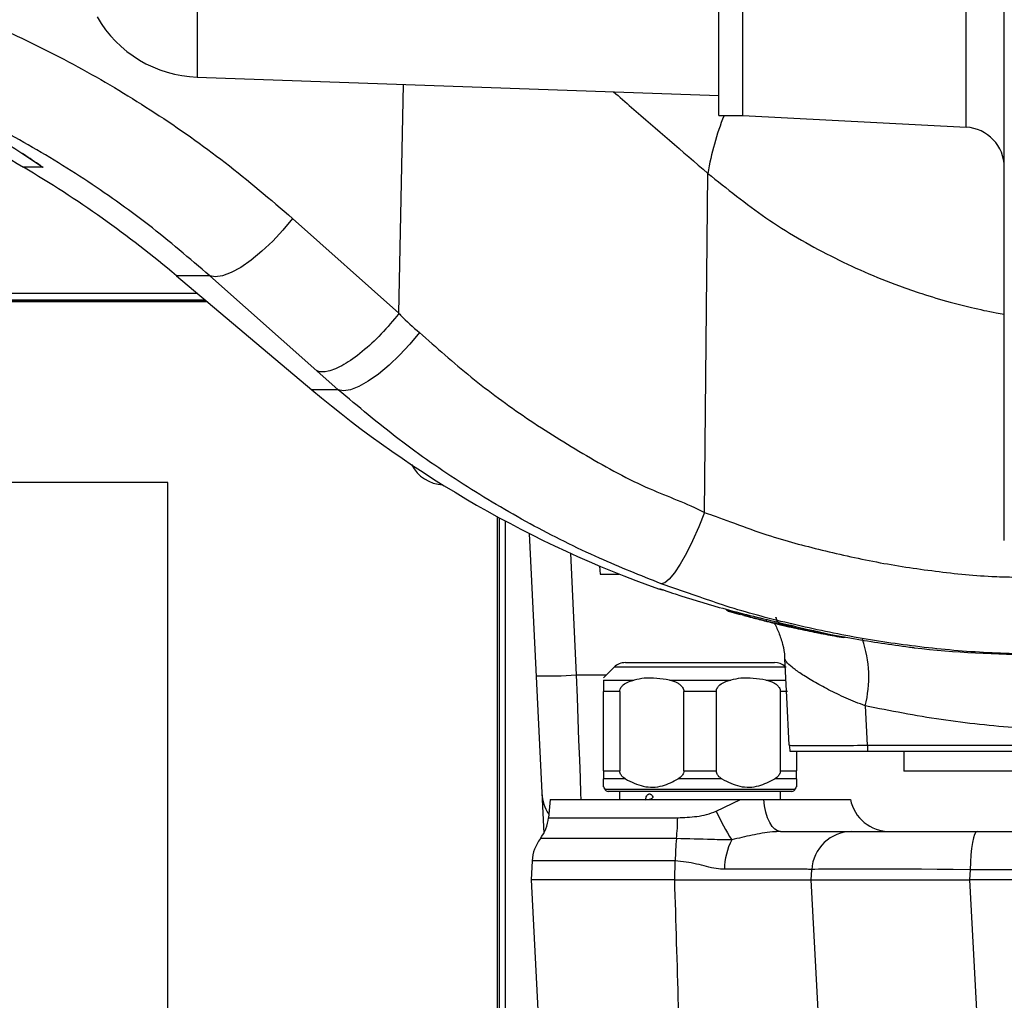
# Model space of a CAD drawing. Extents: x 0 to 16820, y 0 to 11880.
# Tile 20 of 78: x 7751 to 7873, y 6272 to 6394. Entities that reach past the tile are written whole.
import ezdxf

# ---------------------------------------------------------------- set-up
doc = ezdxf.new("R2010")
doc.units = 0
doc.header["$LTSCALE"] = 20
doc.layers.get('0').update_dxf_attribs({"linetype": 'CONTINUOUS'})
doc.styles.add('SLDTEXTSTYLE0', font='TXT', dxfattribs={"width": 0.605})
doc.dimstyles.new('SLDDIMSTYLE1', dxfattribs={"dimtxt": 100, "dimasz": 100, "dimexe": 0, "dimexo": 0.0625, "dimgap": 25, "dimtad": 1, "dimdec": 4, "dimlfac": 20, "dimzin": 12, "dimtxsty": 'SLDTEXTSTYLE0', "dimsah": 1, "dimcen": 0.09, "dimadec": 1, "dimazin": 3, "dimtfac": 1, "dimtofl": 0, "dimtmove": 0, "dimatfit": 3, "dimtolj": 1, "dimtzin": 12})

# ---------------------------------------------------------------- blocks, each defined once
blk = doc.blocks.new('_D_3')
at = {"color": 7, "linetype": 'CONTINUOUS'}
for p, q in [((7831.16, 6507.87), (11819.08, 6507.87)), ((4317.75, 5895.41), (3824.45, 5808.43))]:
    blk.add_line(p, q, dxfattribs=at)
blk.add_arc((7791.16, 6507.87), 3997.91, 190, 0, dxfattribs=at)
for points in [[(11789.08, 6507.87), (11772.83, 6408.07), (11802.82, 6407.69)], [(3853.99, 5813.64), (3857.85, 5712.6), (3887.32, 5718.17)]]:
    blk.add_solid(points, dxfattribs=at)
at = {"color": 7, "linetype": 'CONTINUOUS', "insert": (7986.83, 2641.21), "char_height": 100, "attachment_point": 1, "rotation": 5, "style": 'SLDTEXTSTYLE0'}
blk.add_mtext('170°', dxfattribs=at)

msp = doc.modelspace()

# ---------------------------------------------------------------- linework, layer by layer
at = {"color": 7, "linetype": 'CONTINUOUS'}
for p, q in [((7837.6647246, 6381.8716353), (7837.6647246, 6633.8716394)), ((7840.6647232, 6381.8716353), (7840.6647232, 6633.8716394)), ((7772.8418068, 6386.6353056), (7837.6647246, 6384.3716404)), ((7837.6647246, 6381.8716353), (7840.6647232, 6381.8716353)), ((7840.6647232, 6381.8748838), (7868.4264024, 6380.4199642)), ((7751.5274149, 6376.8689132), (7751.4089768, 6376.9485152)), ((7770.2482374, 6361.9591987), (7787.0812102, 6347.7840668)), ((7774.1237239, 6358.6956358), (7661.1647283, 6358.6956358)), ((7769.1647236, 6336.2660951), (7689.1647254, 6336.2660951)), ((7769.1647236, 6230.2661038), (7769.1647236, 6336.2660951)), ((7810.1647229, 6248.6956513), (7810.1647229, 6331.9969273)), ((7811.1647231, 6248.6942804), (7811.1647231, 6331.4561343)), ((7814.110189, 6329.9233562), (7815.9029664, 6292.6417387)), ((7822.849979, 6325.8773482), (7822.9026844, 6324.871639)), ((7822.9026844, 6324.871639), (7825.2986905, 6324.871639)), ((7830.3056856, 6323.0501658), (7830.3056893, 6323.0502403)), ((7838.9906225, 6320.2389276), (7840.3335449, 6319.8713011)), ((7841.0108698, 6319.6694053), (7841.113576, 6319.6340746)), ((7845.4010014, 6318.5577488), (7845.5339012, 6318.5168898)), ((7845.5339012, 6318.5168898), (7846.3746247, 6318.3239347)), ((7846.0189861, 6318.4045053), (7845.6331541, 6318.4956408)), ((7826.0700044, 6313.8716317), (7844.6131473, 6313.8716317)), ((7824.6557911, 6313.2858521), (7823.3415757, 6311.9716442)), ((7823.3415757, 6300.4075384), (7823.3415757, 6310.2932072)), ((7825.3613909, 6310.2932072), (7825.3613909, 6300.4075384)), ((7833.3217626, 6300.4075384), (7833.3217626, 6310.2932072)), ((7837.3613891, 6310.2932072), (7837.3613891, 6300.4075384)), ((7845.3217608, 6300.4075384), (7845.3217608, 6310.2932072)), ((7847.3415759, 6302.8716392), (7847.3415759, 6300.4075384)), ((7860.6647228, 6302.8716392), (7860.6647228, 6300.3716415)), ((7885.6647213, 6300.3716415), (7860.6647228, 6300.3716415)), ((7823.3415757, 6298.3993984), (7823.5019383, 6298.1216407)), ((7835.341574, 6297.8716439), (7823.9349512, 6297.8716439)), ((7825.3415761, 6297.8716439), (7825.3415761, 6296.8716419)), ((7846.7482005, 6297.8716439), (7835.341574, 6297.8716439)), ((7845.3415756, 6296.8716419), (7845.3415756, 6297.8716439)), ((7847.1812134, 6298.1216407), (7847.3415759, 6298.3993984)), ((7816.6915302, 6296.8716419), (7816.4924898, 6294.5966071)), ((7816.6915302, 6296.8716419), (7840.3872785, 6296.8716419)), ((7840.3872785, 6296.8716419), (7843.2663878, 6296.8716419)), ((7843.2663878, 6296.8716419), (7854.0242513, 6296.8716419)), ((7854.2239939, 6292.8716338), (7869.8092897, 6292.8716338)), ((7869.8092897, 6292.8716338), (7883.0635299, 6292.8716338)), ((7814.4648218, 6289.2233229), (7814.3415761, 6286.8716365)), ((7849.1647218, 6286.8716365), (7849.2308457, 6288.1333179)), ((7814.3415761, 6286.8716365), (7815.3510385, 6267.6099634)), ((7832.1897549, 6286.8716365), (7814.3415761, 6286.8716365)), ((7849.1647218, 6286.8716365), (7868.8514208, 6286.8716365)), ((7850.1741861, 6267.6099634), (7849.1647218, 6286.8716365)), ((7882.1279456, 6286.8716365), (7868.8514208, 6286.8716365))]:
    msp.add_line(p, q, dxfattribs=at)
at = {"color": 8, "linetype": 'CONTINUOUS'}
for p, q in [((7868.4264024, 6380.4199642), (7868.4264024, 6629.3238125)), ((7772.8418068, 6400.6160295), (7772.8418068, 6386.6353056)), ((7797.9018458, 6357.2838402), (7798.4728397, 6385.740245)), ((7751.4639248, 6376.9023365), (7751.0900882, 6377.1518863)), ((7753.6602368, 6375.4362709), (7751.2322192, 6375.4362709)), ((7835.886543, 6332.5222975), (7836.3099669, 6374.6787405)), ((7784.6746503, 6369.0849638), (7797.9018458, 6357.2838402)), ((7774.3805491, 6361.9591987), (7770.2482374, 6361.9591987)), ((7787.6882956, 6350.14754), (7774.3805491, 6361.9591987)), ((7663.253126, 6359.8021365), (7772.8097525, 6359.8021365)), ((7773.852642, 6358.9239216), (7661.4740317, 6358.9239216)), ((7661.4831214, 6358.9012868), (7773.8795237, 6358.9012868)), ((7790.3615465, 6347.7840668), (7787.6882956, 6350.14754)), ((7790.3615465, 6347.7840668), (7787.0812102, 6347.7840668)), ((7810.3703664, 6331.8848557), (7810.3703664, 6249.4886315)), ((7819.2278494, 6327.465812), (7819.9548212, 6312.3480922)), ((7834.9679348, 6322.1356219), (7830.5017923, 6323.674435)), ((7830.3056893, 6323.0502403), (7830.3057713, 6323.0525053)), ((7830.3057713, 6323.0525053), (7830.4998626, 6323.0043447)), ((7838.9904921, 6320.24535), (7838.9906225, 6320.2389276)), ((7841.1286709, 6319.6299172), (7841.0196167, 6319.6663505)), ((7846.3722293, 6318.4109128), (7845.5316325, 6318.606118)), ((7846.4307052, 6318.3277345), (7846.3742112, 6318.3388508)), ((7852.9186224, 6317.0266992), (7852.9184734, 6317.0308715)), ((7835.341574, 6313.2858521), (7824.6557911, 6313.2858521)), ((7846.0273606, 6313.2858521), (7835.341574, 6313.2858521)), ((7819.9548212, 6312.3480922), (7823.7180349, 6312.3480922)), ((7823.3415757, 6311.7074168), (7827.148815, 6311.7074168)), ((7831.5343385, 6311.7074168), (7839.1488132, 6311.7074168)), ((7843.5343367, 6311.7074168), (7846.0237545, 6311.7074168)), ((7825.3613909, 6310.2932072), (7823.3415757, 6310.2932072)), ((7837.3613891, 6310.2932072), (7833.3217626, 6310.2932072)), ((7846.2060255, 6310.2932072), (7845.3217608, 6310.2932072)), ((7855.8760409, 6308.4882295), (7856.1326762, 6303.6099619)), ((7823.3415757, 6300.4075384), (7825.3613909, 6300.4075384)), ((7833.3217626, 6300.4075384), (7837.3613891, 6300.4075384)), ((7845.3217608, 6300.4075384), (7847.3415759, 6300.4075384)), ((7826.0657539, 6299.4075364), (7823.3415757, 6299.4075364)), ((7838.0657558, 6299.4075364), (7832.6173958, 6299.4075364)), ((7847.3415759, 6299.4075364), (7844.6173978, 6299.4075364)), ((7823.5019383, 6298.1216407), (7847.1812134, 6298.1216407)), ((7837.3639708, 6295.3994221), (7840.3872785, 6296.8716419)), ((7816.4924898, 6294.5966071), (7832.560913, 6294.5966071)), ((7832.4122478, 6291.9970101), (7815.4847429, 6291.9970101)), ((7832.2617871, 6289.2233229), (7814.4648218, 6289.2233229)), ((7832.1897549, 6286.8716365), (7832.2617871, 6289.2233229)), ((7868.9175372, 6288.1333179), (7868.8514208, 6286.8716365)), ((7882.1717774, 6288.1333179), (7868.9175372, 6288.1333179)), ((7868.8514208, 6286.8716365), (7869.8608776, 6267.6099634))]:
    msp.add_line(p, q, dxfattribs=at)
at = {"color": 8, "linetype": 'CONTINUOUS', "flags": 128}
for points in [[(7784.6746503, 6369.0849638), (7783.4923028, 6367.6331884), (7782.2128155, 6366.2516868), (7780.8817032, 6364.9895734), (7779.5463151, 6363.891775), (7778.2541563, 6362.9973179), (7777.0511911, 6362.338031), (7775.9802111, 6361.9373685), (7775.0793149, 6361.8095762), (7774.3805491, 6361.9591987)], [(7800.4467956, 6354.909817), (7799.2622548, 6353.4659094), (7797.9891904, 6352.0914114), (7796.6725159, 6350.8348114), (7795.3586837, 6349.7404403), (7794.0940457, 6348.846907), (7792.9232185, 6348.1857425), (7791.887509, 6347.780267), (7791.0234571, 6347.6447708), (7790.3615465, 6347.7840668)], [(7835.886543, 6332.5222975), (7835.1744239, 6330.7266033), (7834.4171916, 6329.0179468), (7833.64327, 6327.4604774), (7832.8817164, 6326.1126525), (7832.1611074, 6325.0250763), (7831.5084999, 6324.2385781), (7830.9483876, 6323.7826473), (7830.5017923, 6323.674435)], [(7819.9548212, 6312.3480922), (7820.0555549, 6309.5550335), (7820.1539342, 6306.8272716), (7820.2480202, 6304.2184806), (7820.335965, 6301.7800248), (7820.4160345, 6299.5599306), (7820.4866529, 6297.6018584), (7820.5129889, 6296.8716419)], [(7845.3444366, 6292.8716338), (7844.9831505, 6292.9447091), (7844.6324294, 6293.161819), (7844.3025176, 6293.5165859), (7844.0030639, 6293.9986533), (7843.7428189, 6294.5939398), (7843.5293895, 6295.2850259), (7843.3690158, 6296.0517353), (7843.2663878, 6296.8716419)], [(7869.8092897, 6292.8716338), (7869.6408172, 6292.7818394), (7869.4783946, 6292.5156898), (7869.3278556, 6292.0827216), (7869.1946094, 6291.4985067), (7869.0834393, 6290.7840258), (7868.9983388, 6289.9649388), (7868.94237, 6289.0706605), (7868.9175372, 6288.1333179)]]:
    msp.add_lwpolyline(points, dxfattribs=at)
at = {"color": 7, "linetype": 'CONTINUOUS', "flags": 128}
for points in [[(7830.6602922, 6322.9237742), (7830.5125323, 6322.9315228), (7830.2863178, 6322.9876703)], [(7846.6142614, 6318.2994521), (7846.5904121, 6318.2992882), (7846.3746247, 6318.3239347)], [(7846.4277213, 6303.6099619), (7846.1155792, 6309.5659858), (7845.8652099, 6314.343313)]]:
    msp.add_lwpolyline(points, dxfattribs=at)
at = {"color": 7, "linetype": 'CONTINUOUS'}
for centre, radius, start, end in [((7791.1647235, 6507.8716374), 3487, 190, 170), ((7791.1647235, 6507.8716374), 1348, 190, 170), ((7773.3653001, 6401.6261659), 15, 210, 268), ((7804.6044571, 6465.8597361), 105, 231.377001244, 239.448871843), ((7868.1647235, 6375.4268145), 5, 0, 87), ((7680.0692324, 6254.8716374), 140, 49.899092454, 59.448871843), ((7877.2602146, 6454.8716374), 140, 229.899092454, 250.392931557), ((7803.6647235, 6340.6956374), 4.75, 207.858357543, 266.531658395), ((7839.2646999, 6321.2005421), 0.9999104, 222.693501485, 254.091494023), ((7845.7607031, 6319.536848), 0.99999, 183.000908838, 233.936959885), ((7853.0933437, 6318.0113014), 1, 259.937391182, 285.689821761), ((7877.2602146, 6454.8716374), 140, 263.724683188, 270), ((7826.0700029, 6311.8716374), 2, 90, 135), ((7844.6131486, 6311.8716374), 2, 49.159715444, 90), ((7851.4208676, 6303.8716374), 5, 183, 191.536959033), ((7823.9349514, 6298.3716374), 0.5, 210, 270), ((7846.7482001, 6298.3716374), 0.5, 270, 330), ((7820.6572513, 6297.8716374), 5, 182.753085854, 214.403493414), ((7827.7675038, 6300.3124127), 3.6544232, 291.604481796, 298.071351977), ((7858.9232316, 6297.8716374), 5, 191.536959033, 270), ((7811.511517, 6295.0323792), 5, 322.621764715, 355), ((7854.223993, 6287.8716374), 5, 90, 177), ((7819.4579698, 6288.9616389), 5, 142.621764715, 177)]:
    msp.add_arc(centre, radius, start, end, dxfattribs=at)
at = {"color": 8, "linetype": 'CONTINUOUS'}
for centre, radius, start, end in [((7870.7321457, 6368.9414298), 34.8970361, 158.252034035, 170.537222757), ((7839.2648635, 6321.2071605), 1.0001795, 223.274500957, 254.078378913), ((8040.8913416, 6270.0301208), 203.3604305, 165.998176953, 166.056145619), ((7845.7607756, 6319.579468), 0.9999584, 183.001155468, 256.752810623), ((7845.7608731, 6319.5372752), 1.0004354, 233.943485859, 256.817494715), ((7956.1941401, 6292.6896567), 113.6567357, 166.745531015, 166.819236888), ((7945.3503118, 6295.8778258), 101.5105946, 167.094314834, 167.174781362), ((7846.5954172, 6319.3859564), 1.0002614, 257.107085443, 287.555330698), ((7846.5953939, 6319.344475), 0.9999776, 257.171510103, 285.185050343), ((7853.0933031, 6318.0163741), 1.00089, 259.940298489, 286.119128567), ((7853.093352, 6318.0113451), 1.000029, 259.937368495, 286.532137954), ((7841.640988, 6312.0618508), 14.6767673, 345.907485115, 18.696585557), ((7816.412599, 6360.0604361), 47.8436526, 268.260864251, 274.245918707), ((7870.0151088, 6303.8634599), 13.8847469, 181.046124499, 184.096263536), ((7826.9857721, 6302.1808719), 5.6795832, 290.726967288, 291.996421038), ((7858.3730692, 6304.4646614), 22.8814506, 203.339768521, 213.446325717), ((7805.6386826, 6294.8321801), 26.923261, 353.955226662, 359.498667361), ((7859.6255527, 6289.1298794), 27.3639252, 173.985637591, 179.804343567), ((7846.2151671, 6288.213576), 7.8316606, 152.305276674, 180.162546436)]:
    msp.add_arc(centre, radius, start, end, dxfattribs=at)
msp.add_ellipse((7873.2500676, 6287.8716374), major_axis=(24.0192248, -0.2615977), ratio=0.0090780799, start_param=1.752265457, end_param=3.1412159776, dxfattribs=at)
at = {"color": 7, "linetype": 'CONTINUOUS'}
for points, knots in [([(7873.1647258, 6329.0658391), (7873.1647258, 6329.1229671), (7873.1647258, 6329.2315613), (7873.1647258, 6330.5835477), (7873.1647258, 6332.7295802), (7873.1647258, 6336.0964718), (7873.1647258, 6340.9396469), (7873.1647258, 6347.0409024), (7873.1647258, 6354.293964), (7873.1647258, 6362.5830744), (7873.1647258, 6371.8687256), (7873.1647258, 6382.2378919), (7873.1647258, 6393.4960061), (7873.1647258, 6405.4812915), (7873.1647258, 6418.149533), (7873.1647258, 6431.6143843), (7873.1647258, 6445.6035613), (7873.1647258, 6459.9376211), (7873.1647258, 6474.5746481), (7873.1647258, 6489.627986), (7873.1647258, 6504.7816161), (7873.1647258, 6519.8184051), (7873.1647258, 6539.578472), (7873.1647258, 6574.2154807), (7873.1647258, 6643.466786), (7873.1647258, 6732.8817028), (7873.1647258, 6812.8378463), (7873.1647258, 6858.3858535), (7873.1647258, 6876.9431885), (7873.1647258, 6888.2268877), (7873.1647258, 6897.2347438), (7873.1647258, 6905.9805819), (7873.1647258, 6914.3248089), (7873.1647258, 6922.4008116), (7873.1647258, 6930.1584303), (7873.1647258, 6937.6471368), (7873.1647258, 6944.8010485), (7873.1647258, 6951.4965704), (7873.1647258, 6957.6908122), (7873.1647258, 6963.3450516), (7873.1647258, 6968.4676318), (7873.1647258, 6972.9647826), (7873.1647258, 6976.8119643), (7873.1647258, 6979.9900771), (7873.1647258, 6982.5022106), (7873.1647258, 6984.127328), (7873.1647258, 6985.2868865), (7873.1647258, 6985.6583379), (7873.1647258, 6985.6146525), (7873.1647258, 6985.5965472)], [0, 0, 0, 0, 0.0156631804, 0.0297740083, 0.0439448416, 0.0619322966, 0.0800444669, 0.0985505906, 0.1171930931, 0.1351822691, 0.1532965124, 0.1718048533, 0.1904493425, 0.2084311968, 0.2265376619, 0.2450375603, 0.2636731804, 0.2816645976, 0.2997808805, 0.3182916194, 0.3369388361, 0.3549223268, 0.3729574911, 0.4090280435, 0.4811691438, 0.6254513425, 0.734999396, 0.7726710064, 0.7915067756, 0.8026549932, 0.8138075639, 0.8243497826, 0.8349688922, 0.8452360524, 0.8556001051, 0.8660374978, 0.8765493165, 0.8871379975, 0.8975021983, 0.9079402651, 0.9184529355, 0.929042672, 0.9393996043, 0.9498301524, 0.9603349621, 0.9709167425, 0.9783899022, 0.9910437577, 1, 1, 1, 1]), ([(7824.5955383, 6384.8280257), (7825.3368189, 6384.1812515), (7829.2004005, 6380.8102408), (7833.1323882, 6377.4193367), (7836.3099706, 6374.6790237)], [0, 0, 0, 0, 0.1918635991, 1, 1, 1, 1]), ([(7836.3099669, 6374.6787405), (7838.6695054, 6372.7812121), (7843.4507587, 6368.9361535), (7851.4748369, 6364.2796373), (7858.0996836, 6361.3736886), (7863.1278426, 6359.6408485), (7866.1243339, 6358.7438033), (7869.2076153, 6357.9681224), (7871.4569371, 6357.4566791), (7872.8248694, 6357.2347809), (7873.1647258, 6357.1796513)], [0, 0, 0, 0, 0.221357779, 0.4485485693, 0.6739905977, 0.7455166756, 0.8336165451, 0.9000924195, 0.9751784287, 1, 1, 1, 1]), ([(7830.4865149, 6322.9980564), (7830.49268, 6322.9960291), (7830.5915681, 6322.9635113), (7830.7423884, 6322.9124037), (7830.8838059, 6322.8644824)], [0, 0, 0, 0, 0.062344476, 1, 1, 1, 1]), ([(7830.8838059, 6322.8644824), (7831.3384554, 6322.7117732), (7833.6118867, 6321.9481651), (7838.1383939, 6320.5631294), (7842.2491983, 6319.5615697), (7844.5117821, 6319.010312)], [0, 0, 0, 0, 0.1010337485, 0.5052096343, 1, 1, 1, 1]), ([(7879.0430774, 6314.8716337), (7876.2231039, 6314.9204706), (7870.5697766, 6315.0183761), (7862.1966345, 6315.8114754), (7853.9436648, 6317.0573544), (7845.9307181, 6318.8070179), (7839.5890797, 6320.5035762), (7836.0170329, 6321.7651129), (7834.9679348, 6322.1356219)], [0, 0, 0, 0, 0.18733320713, 0.37555527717, 0.55940917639, 0.74408878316, 0.924839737, 1, 1, 1, 1]), ([(7840.7973697, 6319.7443432), (7841.1418352, 6319.6488685), (7842.0468321, 6319.3980326), (7842.9578636, 6319.169989), (7843.5221327, 6319.0287447)], [0, 0, 0, 0, 0.3806262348, 1, 1, 1, 1]), ([(7845.3490746, 6318.5627258), (7844.9758641, 6318.6499993), (7844.0531055, 6318.8657819), (7842.7995701, 6319.1823554), (7841.6603539, 6319.4807528), (7841.3205433, 6319.5760871), (7841.1286709, 6319.6299172)], [0, 0, 0, 0, 0.19027616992, 0.47045555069, 0.70099518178, 1, 1, 1, 1]), ([(7843.5221327, 6319.0287447), (7843.6970549, 6318.9852868), (7844.0922839, 6318.8870956), (7844.6510972, 6318.750101), (7845.0768605, 6318.6465971), (7845.2150986, 6318.6125936), (7845.2576597, 6318.6021245)], [0, 0, 0, 0, 0.2489182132, 0.562419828, 0.8652763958, 1, 1, 1, 1]), ([(7845.3059432, 6318.6097539), (7845.2940339, 6318.6122926), (7845.2059707, 6318.6310649), (7844.8307366, 6318.717464), (7844.228163, 6318.8600212), (7843.7583841, 6318.9760559), (7843.52347, 6319.0340793)], [0, 0, 0, 0, 0.04844099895, 0.35819711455, 0.67906499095, 1, 1, 1, 1]), ([(7844.4656146, 6318.8923842), (7844.4686965, 6318.8879772), (7844.728639, 6318.5162648), (7845.1593907, 6317.5940541), (7845.6310401, 6316.1513595), (7845.8612853, 6315.0293332), (7845.8504979, 6314.4167141), (7845.8491986, 6314.3429256)], [0, 0, 0, 0, 0.0036305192, 0.3062177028, 0.6260175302, 0.9549547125, 1, 1, 1, 1]), ([(7844.5117821, 6319.010312), (7844.6181844, 6318.9857623), (7844.8998251, 6318.9207805), (7845.4684419, 6318.7868184), (7846.1544584, 6318.6242899), (7846.8252017, 6318.4649884), (7847.179451, 6318.3796164), (7847.3565218, 6318.3369434)], [0, 0, 0, 0, 0.1346761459, 0.3564799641, 0.5739874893, 0.7870584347, 1, 1, 1, 1]), ([(7845.2576597, 6318.6021245), (7845.3360988, 6318.5828143), (7845.4559883, 6318.5532998), (7845.4711791, 6318.5492202), (7845.4764311, 6318.5478098)], [0, 0, 0, 0, 0.6542619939, 1, 1, 1, 1]), ([(7849.8469305, 6317.5870276), (7849.3387928, 6317.6890588), (7848.370597, 6317.8834672), (7846.941165, 6318.1944761), (7846.1897625, 6318.3656104), (7846.0189861, 6318.4045053)], [0, 0, 0, 0, 0.4604739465, 0.8773782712, 1, 1, 1, 1]), ([(7846.4282502, 6318.3285541), (7846.4289062, 6318.3284409), (7846.4309304, 6318.3280915), (7846.4613638, 6318.3217525), (7846.4819354, 6318.3174676)], [0, 0, 0, 0, 0.3240434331, 1, 1, 1, 1]), ([(7846.4819093, 6318.3173633), (7846.5357022, 6318.3060225), (7846.6621174, 6318.2793711), (7847.1028029, 6318.1834736), (7847.7022168, 6318.0537527), (7848.1576372, 6317.956895), (7848.385514, 6317.9084307)], [0, 0, 0, 0, 0.1977520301, 0.4647245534, 0.7321665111, 1, 1, 1, 1]), ([(7846.8572472, 6318.3811999), (7846.8057031, 6318.3689742), (7846.7094803, 6318.3461514), (7846.5888076, 6318.3431721), (7846.5155914, 6318.3477195), (7846.4967142, 6318.3499008), (7846.4918857, 6318.3504588)], [0, 0, 0, 0, 0.4037519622, 0.7537253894, 0.9370068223, 1, 1, 1, 1]), ([(7848.3841431, 6317.9136014), (7848.2297039, 6317.9465511), (7847.8484504, 6318.0278916), (7847.2937181, 6318.150597), (7846.8763972, 6318.2455606), (7846.7473568, 6318.2765014), (7846.7208085, 6318.2828671)], [0, 0, 0, 0, 0.2331365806, 0.5755283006, 0.9126704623, 1, 1, 1, 1]), ([(7847.3565218, 6318.3369434), (7847.8268205, 6318.2247868), (7850.1785273, 6317.6639526), (7854.8436036, 6316.7029123), (7859.0505825, 6316.1262527), (7861.3644888, 6315.8090806)], [0, 0, 0, 0, 0.101110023, 0.5055959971, 1, 1, 1, 1]), ([(7848.385514, 6317.9084307), (7849.1393179, 6317.7521118), (7850.6467197, 6317.4395167), (7852.1613905, 6317.1642925), (7852.9186224, 6317.0266992)], [0, 0, 0, 0, 0.5000683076, 1, 1, 1, 1]), ([(7849.9692095, 6317.586819), (7849.9347868, 6317.5826936), (7849.8933985, 6317.5777335), (7849.8536245, 6317.5856887), (7849.8469305, 6317.5870276)], [0, 0, 0, 0, 0.8316989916, 1, 1, 1, 1]), ([(7851.0113035, 6317.3678613), (7850.9609072, 6317.3757453), (7850.8622844, 6317.3911739), (7850.272962, 6317.503219), (7849.9084496, 6317.5749256), (7849.8469305, 6317.5870276)], [0, 0, 0, 0, 0.4648488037, 0.9096820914, 1, 1, 1, 1]), ([(7851.1069653, 6317.3635996), (7851.0832547, 6317.3619961), (7851.0510541, 6317.3598184), (7851.0195974, 6317.3661832), (7851.0113035, 6317.3678613)], [0, 0, 0, 0, 0.7363392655, 1, 1, 1, 1]), ([(7861.3644888, 6315.8090806), (7861.4185643, 6315.8025556), (7861.6230873, 6315.7778769), (7861.8461732, 6315.7510775), (7861.8863775, 6315.7452695), (7861.8993436, 6315.7433963)], [0, 0, 0, 0, 0.19582657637, 0.74064990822, 1, 1, 1, 1]), ([(7861.8993809, 6315.7436943), (7861.906003, 6315.7427727), (7861.9136436, 6315.7417092), (7861.9094274, 6315.7423827), (7861.9088654, 6315.7424724)], [0, 0, 0, 0, 0.8667167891, 1, 1, 1, 1]), ([(7861.9606321, 6315.7113886), (7861.9606426, 6315.7113095), (7861.9609057, 6315.709323), (7861.9601314, 6315.7160707), (7861.9593878, 6315.7225496)], [0, 0, 0, 0, 0.0398310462, 1, 1, 1, 1]), ([(7823.3415757, 6311.7074168), (7823.3415757, 6311.6190201), (7823.3415757, 6311.4863888), (7823.3415757, 6311.1452013), (7823.3415757, 6310.8472115), (7823.3415757, 6310.5507536), (7823.3415757, 6310.3741614), (7823.3415757, 6310.2932072)], [0, 0, 0, 0, 0.4165570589, 0.6250056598, 0.8022090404, 0.9093277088, 1, 1, 1, 1]), ([(7825.3613909, 6310.2932072), (7825.3698986, 6310.3814345), (7825.3868711, 6310.5574442), (7825.5344564, 6310.8469121), (7825.875724, 6311.2086178), (7826.4467109, 6311.5141583), (7826.9191808, 6311.6442086), (7827.148815, 6311.7074168)], [0, 0, 0, 0, 0.0987950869, 0.1970919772, 0.3692389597, 0.6934317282, 1, 1, 1, 1]), ([(7831.5343385, 6311.7074168), (7830.4851519, 6311.8681344), (7829.0146475, 6312.0933909), (7827.5643448, 6311.7933751), (7827.148815, 6311.7074168)], [0, 0, 0, 0, 0.7134874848, 1, 1, 1, 1]), ([(7831.5343385, 6311.7074168), (7831.8706659, 6311.61201), (7832.3404425, 6311.4787472), (7832.8831325, 6311.1275073), (7833.1496623, 6310.8485112), (7833.2985189, 6310.5516253), (7833.3143883, 6310.3751923), (7833.3217626, 6310.2932072)], [0, 0, 0, 0, 0.4466967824, 0.6239387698, 0.8023698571, 0.9081649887, 1, 1, 1, 1]), ([(7837.3613891, 6310.2932072), (7837.3698965, 6310.3814346), (7837.3868684, 6310.5574451), (7837.5344601, 6310.8469099), (7837.8757197, 6311.20862), (7838.4467101, 6311.5141577), (7838.9191794, 6311.6442084), (7839.1488132, 6311.7074168)], [0, 0, 0, 0, 0.0987951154, 0.197092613, 0.3692387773, 0.6934316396, 1, 1, 1, 1]), ([(7843.5343367, 6311.7074168), (7842.4851518, 6311.8681342), (7841.0146484, 6312.0933904), (7839.5643444, 6311.7933751), (7839.1488132, 6311.7074168)], [0, 0, 0, 0, 0.7134868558, 1, 1, 1, 1]), ([(7843.5343367, 6311.7074168), (7843.8706562, 6311.6120183), (7844.3404102, 6311.4787705), (7844.8831434, 6311.1274957), (7845.1496628, 6310.8485127), (7845.298522, 6310.5516254), (7845.3143881, 6310.3751923), (7845.3217608, 6310.2932072)], [0, 0, 0, 0, 0.44670780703, 0.62393875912, 0.80237040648, 0.90816535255, 1, 1, 1, 1]), ([(7846.5218891, 6302.8716392), (7846.5636051, 6302.8716392), (7846.647037, 6302.8716392), (7847.2983967, 6302.8716392), (7848.3282018, 6302.8716392), (7849.7290152, 6302.8716392), (7851.4688136, 6302.8716392), (7853.5923549, 6302.8716392), (7855.2625383, 6302.8716392), (7856.1658313, 6302.8716392)], [0, 0, 0, 0, 0.1393851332, 0.2787697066, 0.4181198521, 0.5574720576, 0.6967235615, 0.8359776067, 1, 1, 1, 1]), ([(7856.1658313, 6302.8716392), (7859.2868677, 6302.8716392), (7868.2839252, 6302.8716392), (7877.3079624, 6302.8716392), (7883.2016041, 6302.8716392)], [0, 0, 0, 0, 0.3468952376, 1, 1, 1, 1]), ([(7823.3415757, 6300.4075384), (7823.3415757, 6300.3509222), (7823.3415757, 6300.2130518), (7823.3415757, 6299.9633998), (7823.3415757, 6299.6591519), (7823.3415757, 6299.5004851), (7823.3415757, 6299.4075364)], [0, 0, 0, 0, 0.1255472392, 0.3057291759, 0.5932891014, 1, 1, 1, 1]), ([(7826.0657539, 6299.4075364), (7825.936619, 6299.4942453), (7825.7086211, 6299.6473367), (7825.4772085, 6299.9441036), (7825.37416, 6300.2030999), (7825.3649525, 6300.3505149), (7825.3613909, 6300.4075384)], [0, 0, 0, 0, 0.3812498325, 0.6731266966, 0.8735576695, 1, 1, 1, 1]), ([(7833.3217626, 6300.4075384), (7833.3132693, 6300.3192786), (7833.2963254, 6300.1432034), (7833.1484714, 6299.8543427), (7832.9164622, 6299.6029782), (7832.7091412, 6299.4674926), (7832.6173958, 6299.4075364)], [0, 0, 0, 0, 0.1952895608, 0.3895954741, 0.7298789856, 1, 1, 1, 1]), ([(7838.0657558, 6299.4075364), (7837.9366191, 6299.4942448), (7837.7086192, 6299.6473347), (7837.47721, 6299.9441045), (7837.3741635, 6300.2031001), (7837.3649522, 6300.3505149), (7837.3613891, 6300.4075384)], [0, 0, 0, 0, 0.3812515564, 0.6731266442, 0.8735574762, 1, 1, 1, 1]), ([(7845.3217608, 6300.4075384), (7845.3132672, 6300.3192787), (7845.2963227, 6300.1432044), (7845.1484753, 6299.8543404), (7844.9164599, 6299.6029804), (7844.7091414, 6299.467493), (7844.6173978, 6299.4075364)], [0, 0, 0, 0, 0.19528984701, 0.38959490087, 0.72988062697, 1, 1, 1, 1]), ([(7847.3415759, 6299.4075364), (7847.3415759, 6299.4648013), (7847.3415759, 6299.5996532), (7847.3415759, 6299.8540289), (7847.3415759, 6300.1499123), (7847.3415759, 6300.3265592), (7847.3415759, 6300.4075384)], [0, 0, 0, 0, 0.2585867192, 0.6089411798, 0.8207289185, 1, 1, 1, 1]), ([(7823.3415757, 6298.4813398), (7823.3415757, 6298.4573862), (7823.3415757, 6298.3457957), (7823.3415757, 6298.8081224), (7823.3415757, 6299.2808737), (7823.3415757, 6299.4075364)], [0, 0, 0, 0, 0.1667332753, 0.7767455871, 1, 1, 1, 1]), ([(7826.0657539, 6299.4075364), (7826.7911438, 6299.0425454), (7828.2486232, 6298.3091924), (7830.6147825, 6298.3775308), (7831.9796858, 6299.0795425), (7832.6173958, 6299.4075364)], [0, 0, 0, 0, 0.3455088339, 0.6942086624, 1, 1, 1, 1]), ([(7838.0657558, 6299.4075364), (7838.7911493, 6299.0425462), (7840.2486437, 6298.3091909), (7842.6147539, 6298.3775234), (7843.9796832, 6299.0795428), (7844.6173978, 6299.4075364)], [0, 0, 0, 0, 0.3455087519, 0.6942122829, 1, 1, 1, 1]), ([(7847.3415759, 6299.4075364), (7847.3415759, 6299.2808737), (7847.3415759, 6298.8081224), (7847.3415759, 6298.3457957), (7847.3415759, 6298.4573862), (7847.3415759, 6298.4813398)], [0, 0, 0, 0, 0.2232544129, 0.8332667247, 1, 1, 1, 1]), ([(7828.6318791, 6296.7422253), (7828.6214, 6296.8210485), (7828.6004986, 6296.9782675), (7828.6520327, 6297.2128234), (7828.7365091, 6297.3791953), (7828.8329518, 6297.4736917), (7828.9153854, 6297.522576), (7829.0044858, 6297.5503561), (7829.0966789, 6297.5509651), (7829.1875173, 6297.5227532), (7829.2988855, 6297.4521751), (7829.4226928, 6297.3152029), (7829.4654449, 6297.1644761), (7829.4871685, 6297.0878876)], [0, 0, 0, 0, 0.1253558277, 0.2500322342, 0.3766020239, 0.437248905, 0.4995272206, 0.5635303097, 0.6244638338, 0.6856851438, 0.750444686, 0.8731938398, 1, 1, 1, 1]), ([(7845.3444366, 6292.8716338), (7846.1110511, 6292.8716338), (7847.9171385, 6292.8716338), (7850.2621205, 6292.8716338), (7852.2762015, 6292.8716338), (7853.6090583, 6292.8716338), (7854.1670411, 6292.8716338), (7854.2108318, 6292.8716338), (7854.2239939, 6292.8716338)], [0, 0, 0, 0, 0.1427408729, 0.3362870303, 0.5298371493, 0.7233398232, 0.9168446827, 1, 1, 1, 1]), ([(7832.1897549, 6286.8716365), (7832.6552285, 6286.8716365), (7834.2094213, 6286.8716365), (7836.8091327, 6286.8716365), (7839.8033338, 6286.8716365), (7842.522623, 6286.8716365), (7844.8414343, 6286.8716365), (7846.7384537, 6286.8716365), (7848.1114153, 6286.8716365), (7848.9975922, 6286.8716365), (7849.1084838, 6286.8716365), (7849.1647218, 6286.8716365)], [0, 0, 0, 0, 0.0500106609, 0.16698304, 0.2873370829, 0.4043302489, 0.5247157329, 0.6418385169, 0.7623655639, 0.8794851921, 1, 1, 1, 1])]:
    msp.add_open_spline(points, degree=3, knots=knots, dxfattribs=at)
at = {"color": 8, "linetype": 'CONTINUOUS'}
for points, knots in [([(7701.7907773, 6404.1282183), (7701.7907972, 6404.1282158), (7706.1786152, 6403.5797382), (7713.6127577, 6403.2051315), (7725.8162563, 6400.638189), (7737.6394146, 6397.161262), (7748.6318915, 6392.743969), (7758.6160727, 6387.7341774), (7767.6520484, 6382.2954455), (7776.4176051, 6376.1473734), (7781.9174201, 6371.4432759), (7784.6746503, 6369.0849638)], [0, 0, 0, 0, 0.0000006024, 0.1330411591, 0.267014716, 0.4039211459, 0.5418375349, 0.654905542, 0.768543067, 0.8839633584, 1, 1, 1, 1]), ([(7774.3805491, 6361.9591987), (7771.8704792, 6364.1060557), (7766.8377032, 6368.4105772), (7758.7362537, 6374.1220269), (7750.2417135, 6379.2635976), (7740.9297788, 6383.9486864), (7730.8258164, 6388.0279838), (7719.8820146, 6391.3135238), (7708.5931284, 6393.6722465), (7700.8994299, 6394.3341142), (7697.0386182, 6394.6662492)], [0, 0, 0, 0, 0.11310721, 0.2267838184, 0.3422151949, 0.4582411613, 0.5913141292, 0.7252950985, 0.8621490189, 1, 1, 1, 1]), ([(7736.2690841, 6385.352785), (7737.8779055, 6384.5927707), (7741.1004517, 6383.0704258), (7746.9612934, 6379.8288269), (7751.0236524, 6377.2451625), (7753.6524102, 6375.4416405), (7753.6602368, 6375.4362709)], [0, 0, 0, 0, 0.2483326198, 0.4974221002, 0.9985036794, 1, 1, 1, 1]), ([(7753.6602368, 6375.4362709), (7753.6485217, 6375.4438283), (7752.9354, 6375.9038673), (7752.225577, 6376.3903865), (7751.5274149, 6376.8689132)], [0, 0, 0, 0, 0.0164279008, 1, 1, 1, 1]), ([(7797.8967352, 6357.2668827), (7797.1855937, 6356.3976907), (7795.7633084, 6354.6593038), (7793.3248082, 6352.4217362), (7791.0011188, 6350.7847698), (7789.0806533, 6349.9692786), (7788.0961235, 6349.9618244), (7787.7340623, 6350.1266989), (7787.6882956, 6350.14754)], [0, 0, 0, 0, 0.1984431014, 0.3968868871, 0.5953290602, 0.7937728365, 0.9739316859, 1, 1, 1, 1]), ([(7797.9018458, 6357.2838402), (7797.9016175, 6357.2808174), (7797.9011993, 6357.2752809), (7797.8987807, 6357.2696603), (7797.897025, 6357.2672762), (7797.8967352, 6357.2668827)], [0, 0, 0, 0, 0.5010152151, 0.9176320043, 1, 1, 1, 1]), ([(7797.8967352, 6357.2668827), (7797.8982972, 6357.2654953), (7797.9703819, 6357.2014707), (7798.0440599, 6357.147522), (7798.1130299, 6357.0755518), (7798.1130442, 6357.0755369)], [0, 0, 0, 0, 0.02166521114, 0.99979743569, 1, 1, 1, 1]), ([(7798.1130442, 6357.0755369), (7798.113058, 6357.075522), (7798.8741543, 6356.2545631), (7799.6604821, 6355.5821839), (7800.4467956, 6354.909817)], [0, 0, 0, 0, 0.0000181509, 1, 1, 1, 1]), ([(7800.4467956, 6354.909817), (7802.5617189, 6353.0319713), (7806.8027344, 6349.2663632), (7813.757853, 6344.1501955), (7821.1906255, 6339.5397154), (7828.5548291, 6335.4562137), (7833.6680339, 6333.7055036), (7835.8865243, 6332.5223075), (7835.886543, 6332.5222975)], [0, 0, 0, 0, 0.2039653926, 0.4090079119, 0.6176299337, 0.8275944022, 0.9999985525, 1, 1, 1, 1]), ([(7830.5017923, 6323.674435), (7827.9356684, 6324.6996553), (7822.3573999, 6326.9282903), (7814.1280717, 6331.0520201), (7805.7955068, 6335.9859459), (7797.7982603, 6341.5183483), (7792.8450403, 6345.6916274), (7790.3615465, 6347.7840668)], [0, 0, 0, 0, 0.1734856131, 0.377124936, 0.581968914, 0.79040349, 1, 1, 1, 1]), ([(7835.886543, 6332.5222975), (7835.8865604, 6332.5222926), (7836.859421, 6332.2443344), (7843.2342231, 6329.7464191), (7849.4778064, 6328.0721106), (7856.8494635, 6326.3617008), (7864.1385799, 6325.2443341), (7869.9418365, 6324.6109719), (7873.2850819, 6324.5288359), (7874.1177742, 6324.5083785)], [0, 0, 0, 0, 0.00000330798, 0.18511946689, 0.37101813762, 0.55830112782, 0.74649082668, 0.93685921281, 1, 1, 1, 1]), ([(7830.3057713, 6323.0525053), (7830.3076608, 6323.0526558), (7830.3153425, 6323.0532677), (7830.4129313, 6323.0217906), (7830.4865149, 6322.9980564)], [0, 0, 0, 0, 0.2459842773, 1, 1, 1, 1]), ([(7843.52347, 6319.0340793), (7842.5724445, 6319.2765371), (7841.0567767, 6319.6629466), (7839.5513275, 6320.0872728), (7838.9904921, 6320.24535)], [0, 0, 0, 0, 0.6274630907, 1, 1, 1, 1]), ([(7844.7620844, 6319.4844967), (7844.7620999, 6319.4907576), (7844.7621309, 6319.5032792), (7844.7621694, 6319.5191692), (7844.7621887, 6319.5271141)], [0, 0, 0, 0, 0.5000096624, 1, 1, 1, 1]), ([(7845.2576597, 6318.6021245), (7845.3205363, 6318.5867539), (7845.4975446, 6318.543483), (7845.5194087, 6318.536764), (7845.5335063, 6318.5324318)], [0, 0, 0, 0, 0.35521839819, 1, 1, 1, 1]), ([(7845.5327203, 6318.5632026), (7845.5276069, 6318.5634247), (7845.5147118, 6318.5639848), (7845.3845135, 6318.5925286), (7845.3059432, 6318.6097539)], [0, 0, 0, 0, 0.3965337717, 1, 1, 1, 1]), ([(7845.5316325, 6318.606118), (7845.5318343, 6318.5981235), (7845.5322378, 6318.5821348), (7845.5325595, 6318.5695133), (7845.5327203, 6318.5632026)], [0, 0, 0, 0, 0.5000035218, 1, 1, 1, 1]), ([(7845.5335063, 6318.5324318), (7845.5335926, 6318.5290181), (7845.5337652, 6318.522191), (7845.5338559, 6318.5186569), (7845.5339012, 6318.5168898)], [0, 0, 0, 0, 0.5000012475, 1, 1, 1, 1]), ([(7846.3733655, 6318.3694578), (7846.3731976, 6318.3755622), (7846.3728617, 6318.3877708), (7846.3724401, 6318.4031989), (7846.3722293, 6318.4109128)], [0, 0, 0, 0, 0.5000099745, 1, 1, 1, 1]), ([(7846.7208085, 6318.2828671), (7846.6313432, 6318.3040073), (7846.420695, 6318.3537824), (7846.39065, 6318.3637332), (7846.3733655, 6318.3694578)], [0, 0, 0, 0, 0.4247145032, 1, 1, 1, 1]), ([(7846.3742112, 6318.3388508), (7846.3757432, 6318.339166), (7846.377898, 6318.3396095), (7846.4585876, 6318.3223514), (7846.4819093, 6318.3173633)], [0, 0, 0, 0, 0.7109702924, 1, 1, 1, 1]), ([(7846.3746247, 6318.3239347), (7846.3745772, 6318.3256347), (7846.3744822, 6318.3290346), (7846.3743015, 6318.3355787), (7846.3742112, 6318.3388508)], [0, 0, 0, 0, 0.4999988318, 1, 1, 1, 1]), ([(7852.9184734, 6317.0308715), (7852.1608293, 6317.1686654), (7850.6457468, 6317.4442158), (7849.1379428, 6317.7571537), (7848.3841431, 6317.9136014)], [0, 0, 0, 0, 0.5000678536, 1, 1, 1, 1]), ([(7861.9578977, 6315.7354242), (7861.9581934, 6315.7328256), (7861.959656, 6315.7199702), (7861.9601989, 6315.715197), (7861.9606321, 6315.7113886)], [0, 0, 0, 0, 0.2021381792, 1, 1, 1, 1]), ([(7855.8760409, 6308.4882295), (7855.0712478, 6308.8098704), (7853.4405574, 6309.4615865), (7851.2884123, 6310.4965056), (7849.3928098, 6311.5285236), (7847.8664499, 6312.4863401), (7846.7268368, 6313.3246653), (7846.009296, 6313.9823575), (7845.9116714, 6314.2269205), (7845.8652099, 6314.343313)], [0, 0, 0, 0, 0.1452291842, 0.2942667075, 0.4385518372, 0.5868137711, 0.7257906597, 0.869498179, 1, 1, 1, 1]), ([(7883.137231, 6305.4043895), (7883.1372112, 6305.4043895), (7880.1907273, 6305.4043892), (7874.5048902, 6305.713158), (7865.2676583, 6306.6403728), (7859.0065396, 6307.8722853), (7855.8760409, 6308.4882295)], [0, 0, 0, 0, 0.0000020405, 0.3026076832, 0.6513105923, 1, 1, 1, 1]), ([(7846.4277213, 6303.6099619), (7846.4845874, 6303.5989669), (7846.5896664, 6303.5786499), (7847.3718925, 6303.5612275), (7848.4681217, 6303.5527887), (7849.9479195, 6303.5537156), (7852.1505611, 6303.5656703), (7854.3243005, 6303.5870913), (7855.8855605, 6303.6068366), (7856.1326762, 6303.6099619)], [0, 0, 0, 0, 0.164297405, 0.3035940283, 0.4428924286, 0.5822979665, 0.7217022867, 0.9559511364, 1, 1, 1, 1]), ([(7856.1326762, 6303.6099619), (7858.7534193, 6303.6099619), (7864.5625271, 6303.6099619), (7873.5738141, 6303.6099619), (7879.9709018, 6303.6099619), (7883.1693952, 6303.6099619)], [0, 0, 0, 0, 0.2912787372, 0.6456449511, 1, 1, 1, 1]), ([(7832.560913, 6294.5966071), (7833.3539524, 6294.6290711), (7834.5593388, 6294.678415), (7836.1824268, 6294.9588301), (7836.9664481, 6295.2511878), (7837.3639708, 6295.3994221)], [0, 0, 0, 0, 0.4866781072, 0.739730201, 1, 1, 1, 1]), ([(7845.3444366, 6292.8716338), (7845.0085813, 6292.8602679), (7843.8203832, 6292.8200574), (7841.7779202, 6292.4269971), (7840.1184264, 6292.0458314), (7839.2807295, 6291.8534226)], [0, 0, 0, 0, 0.1632718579, 0.5776274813, 1, 1, 1, 1]), ([(7839.2807295, 6291.8534226), (7838.8860924, 6291.8487071), (7838.0869163, 6291.8391578), (7835.7780882, 6291.9168992), (7833.8822229, 6291.962023), (7832.4122478, 6291.9970101)], [0, 0, 0, 0, 0.1797516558, 0.3640135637, 1, 1, 1, 1]), ([(7838.383538, 6288.1913579), (7838.0436791, 6288.2070842), (7836.8971351, 6288.2601385), (7834.9243339, 6288.9321902), (7833.1537323, 6289.1257943), (7832.2617871, 6289.2233229)], [0, 0, 0, 0, 0.1729184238, 0.583355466, 1, 1, 1, 1]), ([(7849.2308457, 6288.1333179), (7849.2205879, 6288.1385867), (7849.1864655, 6288.1561131), (7848.741709, 6288.1806431), (7847.6754994, 6288.2027087), (7846.0691453, 6288.2151404), (7843.9961162, 6288.2180946), (7841.4939032, 6288.2110052), (7839.527865, 6288.1996421), (7838.4573607, 6288.1918923), (7838.383538, 6288.1913579)], [0, 0, 0, 0, 0.0660654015, 0.2197633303, 0.373462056, 0.5271558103, 0.6808508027, 0.8347268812, 0.9886026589, 1, 1, 1, 1]), ([(7832.7704308, 6267.6099634), (7832.7346594, 6268.8168184), (7832.5443529, 6275.2373753), (7832.3486622, 6281.6579335), (7832.1897549, 6286.8716365)], [0, 0, 0, 0, 0.1879673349, 1, 1, 1, 1])]:
    msp.add_open_spline(points, degree=3, knots=knots, dxfattribs=at)

# ---------------------------------------------------------------- dimensions: what is measured, and where the dimension line sits
at = {"color": 7, "linetype": 'CONTINUOUS'}
dim = msp.add_angular_dim_2l(base=(8139.6056329, 2525.1738183), line1=((4357.1400888, 5902.3604418), (6463.6438724, 6273.7938939)), line2=((6833.3630896, 6507.8716374), (7791.1647235, 6507.8716374)), dimstyle='SLDDIMSTYLE1', dxfattribs=at)
dim.commit()
dim.dimension.update_dxf_attribs({"geometry": '_D_3', "text_midpoint": (8139.6056329, 2525.1738183), "dimtype": 162})

doc.saveas('drawing.dxf')
